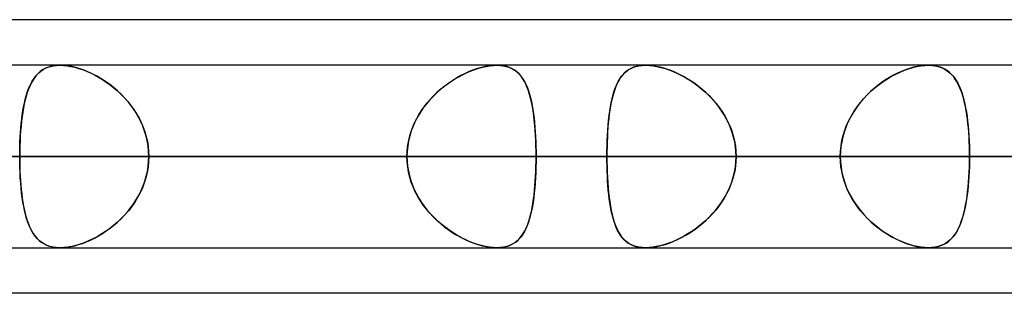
# Model space of a CAD drawing. Header units: millimetres. Extents: x -185 to 185, y -130 to 54.
# Tile 13 of 76: x -63.57 to -56.72, y -64 to -62.09. Entities that reach past the tile are written whole.
import ezdxf

# ---------------------------------------------------------------- set-up
doc = ezdxf.new("R2010")
doc.units = ezdxf.units.MM
doc.layers.add('MAIN-1', color=7, linetype='Continuous')
doc.layers.add('MAIN-2', color=7, linetype='Continuous')

msp = doc.modelspace()

# ---------------------------------------------------------------- linework, layer by layer
at = {"layer": 'MAIN-1'}
for p, q in [((-46.1721, -62.095), (-87.1067, -62.095)), ((87.1115, -62.4125), (-87.1115, -62.4125)), ((-63.2876, -62.4125), (-63.287, -62.4125)), ((-63.287, -62.4125), (-63.2864, -62.4125)), ((-63.2864, -62.4125), (-63.2858, -62.4125)), ((-63.2858, -62.4125), (-63.2852, -62.4125)), ((-63.2852, -62.4125), (-63.2846, -62.4125)), ((-63.2846, -62.4125), (-63.284, -62.4125)), ((-57.2441, -62.4125), (-57.2438, -62.4125)), ((-57.2438, -62.4125), (-57.2435, -62.4125)), ((-57.2435, -62.4125), (-57.2433, -62.4125)), ((-57.2433, -62.4125), (-57.243, -62.4125)), ((-57.243, -62.4125), (-57.2427, -62.4125)), ((-57.2427, -62.4125), (-57.2424, -62.4125)), ((-87.6306, -63.0475), (87.6306, -63.0475)), ((-87.2445, -63.6825), (87.2445, -63.6825)), ((-63.2852, -63.6825), (-63.2855, -63.6825)), ((-63.285, -63.6825), (-63.2852, -63.6825)), ((-63.2847, -63.6825), (-63.285, -63.6825)), ((-63.2845, -63.6825), (-63.2847, -63.6825)), ((-63.2842, -63.6825), (-63.2845, -63.6825)), ((-63.284, -63.6825), (-63.2842, -63.6825)), ((-57.2437, -63.6825), (-57.2441, -63.6825)), ((-57.2434, -63.6825), (-57.2437, -63.6825)), ((-57.2431, -63.6825), (-57.2434, -63.6825)), ((-57.2428, -63.6825), (-57.2431, -63.6825)), ((-57.2425, -63.6825), (-57.2428, -63.6825)), ((-57.2421, -63.6825), (-57.2425, -63.6825)), ((-45.7544, -64), (-87.782, -64))]:
    msp.add_line(p, q, dxfattribs=at)
at = {"layer": 'MAIN-2'}
for p, q in [((-63.445, -62.4771), (-63.432, -62.4643)), ((-63.4228, -62.4565), (-63.4374, -62.4694)), ((-63.432, -62.4643), (-63.4179, -62.4527)), ((-63.407, -62.4452), (-63.4228, -62.4565)), ((-63.4179, -62.4527), (-63.4028, -62.4425)), ((-63.3899, -62.4354), (-63.407, -62.4452)), ((-63.4028, -62.4425), (-63.3865, -62.4337)), ((-63.3714, -62.4273), (-63.3899, -62.4354)), ((-63.3865, -62.4337), (-63.369, -62.4264)), ((-63.3516, -62.4208), (-63.3714, -62.4273)), ((-63.369, -62.4264), (-63.3503, -62.4205)), ((-63.3302, -62.4162), (-63.3516, -62.4208)), ((-63.3503, -62.4205), (-63.3304, -62.4162)), ((-63.3304, -62.4162), (-63.3095, -62.4136)), ((-63.3077, -62.4134), (-63.3302, -62.4162)), ((-63.3095, -62.4136), (-63.2876, -62.4125)), ((-63.284, -62.4125), (-63.3077, -62.4134)), ((-63.2584, -62.4135), (-63.284, -62.4125)), ((-63.284, -62.4125), (-63.2602, -62.4133)), ((-63.2602, -62.4133), (-63.2353, -62.4159)), ((-63.2317, -62.4164), (-63.2584, -62.4135)), ((-63.2353, -62.4159), (-63.2094, -62.4202)), ((-63.2038, -62.4214), (-63.2317, -62.4164)), ((-63.2094, -62.4202), (-63.1828, -62.4262)), ((-63.1751, -62.4283), (-63.2038, -62.4214)), ((-63.1828, -62.4262), (-63.1557, -62.4339)), ((-63.1459, -62.437), (-63.1751, -62.4283)), ((-63.1557, -62.4339), (-63.1284, -62.443)), ((-63.1164, -62.4475), (-63.1459, -62.437)), ((-63.1284, -62.443), (-63.1008, -62.4537)), ((-63.0867, -62.4597), (-63.1164, -62.4475)), ((-63.1008, -62.4537), (-63.0732, -62.4659)), ((-63.0571, -62.4736), (-63.0867, -62.4597)), ((-63.0732, -62.4659), (-63.0456, -62.4795)), ((-60.4796, -62.4756), (-60.4526, -62.4628)), ((-60.4381, -62.4565), (-60.4669, -62.4694)), ((-60.4526, -62.4628), (-60.4256, -62.4514)), ((-60.4094, -62.4452), (-60.4381, -62.4565)), ((-60.4256, -62.4514), (-60.3987, -62.4413)), ((-60.3809, -62.4354), (-60.4094, -62.4452)), ((-60.3987, -62.4413), (-60.3719, -62.4327)), ((-60.3526, -62.4273), (-60.3809, -62.4354)), ((-60.3719, -62.4327), (-60.3455, -62.4255)), ((-60.3249, -62.4208), (-60.3526, -62.4273)), ((-60.3455, -62.4255), (-60.3195, -62.4198)), ((-60.2978, -62.4162), (-60.3249, -62.4208)), ((-60.3195, -62.4198), (-60.2943, -62.4157)), ((-60.2718, -62.4134), (-60.2978, -62.4162)), ((-60.2943, -62.4157), (-60.2701, -62.4133)), ((-60.247, -62.4125), (-60.2718, -62.4134)), ((-60.2701, -62.4133), (-60.2469, -62.4125)), ((-60.2226, -62.4135), (-60.247, -62.4125)), ((-60.2469, -62.4125), (-60.2242, -62.4133)), ((-60.2242, -62.4133), (-60.2025, -62.4159)), ((-60.1996, -62.4164), (-60.2226, -62.4135)), ((-60.2025, -62.4159), (-60.1819, -62.4203)), ((-60.1778, -62.4214), (-60.1996, -62.4164)), ((-60.1819, -62.4203), (-60.1627, -62.4263)), ((-60.1575, -62.4283), (-60.1778, -62.4214)), ((-60.1627, -62.4263), (-60.1448, -62.4339)), ((-60.1387, -62.437), (-60.1575, -62.4283)), ((-60.1448, -62.4339), (-60.1283, -62.4431)), ((-60.1215, -62.4475), (-60.1387, -62.437)), ((-60.1283, -62.4431), (-60.1129, -62.4538)), ((-60.1056, -62.4597), (-60.1215, -62.4475)), ((-60.1129, -62.4538), (-60.0988, -62.4659)), ((-60.0911, -62.4736), (-60.1056, -62.4597)), ((-60.0988, -62.4659), (-60.0857, -62.4795)), ((-59.3599, -62.468), (-59.373, -62.4821)), ((-59.3656, -62.4738), (-59.3512, -62.4599)), ((-59.3457, -62.4553), (-59.3599, -62.468)), ((-59.3512, -62.4599), (-59.3354, -62.4476)), ((-59.3303, -62.4442), (-59.3457, -62.4553)), ((-59.3354, -62.4476), (-59.3183, -62.4371)), ((-59.3136, -62.4346), (-59.3303, -62.4442)), ((-59.3183, -62.4371), (-59.2996, -62.4283)), ((-59.2955, -62.4267), (-59.3136, -62.4346)), ((-59.2996, -62.4283), (-59.2794, -62.4214)), ((-59.2761, -62.4205), (-59.2955, -62.4267)), ((-59.2794, -62.4214), (-59.2575, -62.4164)), ((-59.2552, -62.416), (-59.2761, -62.4205)), ((-59.2575, -62.4164), (-59.2344, -62.4135)), ((-59.2332, -62.4134), (-59.2552, -62.416)), ((-59.2344, -62.4135), (-59.2101, -62.4125)), ((-59.2101, -62.4125), (-59.2332, -62.4134)), ((-59.1866, -62.4133), (-59.2101, -62.4125)), ((-59.2101, -62.4125), (-59.1853, -62.4134)), ((-59.1622, -62.4158), (-59.1866, -62.4133)), ((-59.1853, -62.4134), (-59.1594, -62.4162)), ((-59.1368, -62.4199), (-59.1622, -62.4158)), ((-59.1594, -62.4162), (-59.1323, -62.4208)), ((-59.1106, -62.4256), (-59.1368, -62.4199)), ((-59.1323, -62.4208), (-59.1045, -62.4272)), ((-59.084, -62.4329), (-59.1106, -62.4256)), ((-59.1045, -62.4272), (-59.0763, -62.4353)), ((-59.057, -62.4417), (-59.084, -62.4329)), ((-59.0763, -62.4353), (-59.0476, -62.445)), ((-59.0298, -62.4518), (-59.057, -62.4417)), ((-59.0476, -62.445), (-59.0188, -62.4563)), ((-59.0026, -62.4634), (-59.0298, -62.4518)), ((-59.0188, -62.4563), (-58.99, -62.4692)), ((-58.9754, -62.4762), (-59.0026, -62.4634)), ((-57.4587, -62.4679), (-57.4868, -62.4821)), ((-57.4706, -62.4737), (-57.4411, -62.4598)), ((-57.4305, -62.4553), (-57.4587, -62.4679)), ((-57.4411, -62.4598), (-57.4115, -62.4476)), ((-57.4025, -62.4442), (-57.4305, -62.4553)), ((-57.4115, -62.4476), (-57.3822, -62.4371)), ((-57.3746, -62.4346), (-57.4025, -62.4442)), ((-57.3822, -62.4371), (-57.3531, -62.4283)), ((-57.3471, -62.4267), (-57.3746, -62.4346)), ((-57.3531, -62.4283), (-57.3244, -62.4214)), ((-57.32, -62.4205), (-57.3471, -62.4267)), ((-57.3244, -62.4214), (-57.2964, -62.4164)), ((-57.2936, -62.416), (-57.32, -62.4205)), ((-57.2964, -62.4164), (-57.2696, -62.4135)), ((-57.2683, -62.4134), (-57.2936, -62.416)), ((-57.2696, -62.4135), (-57.2441, -62.4125)), ((-57.2441, -62.4125), (-57.2683, -62.4134)), ((-57.2216, -62.4133), (-57.2441, -62.4125)), ((-57.2424, -62.4125), (-57.2189, -62.4135)), ((-57.2002, -62.4158), (-57.2216, -62.4133)), ((-57.2189, -62.4135), (-57.1965, -62.4164)), ((-57.18, -62.4199), (-57.2002, -62.4158)), ((-57.1965, -62.4164), (-57.1753, -62.4211)), ((-57.1608, -62.4257), (-57.18, -62.4199)), ((-57.1753, -62.4211), (-57.1555, -62.4276)), ((-57.1429, -62.4329), (-57.1608, -62.4257)), ((-57.1555, -62.4276), (-57.137, -62.4358)), ((-57.1262, -62.4417), (-57.1429, -62.4329)), ((-57.137, -62.4358), (-57.1199, -62.4456)), ((-57.1107, -62.4519), (-57.1262, -62.4417)), ((-57.1199, -62.4456), (-57.104, -62.457)), ((-57.0963, -62.4634), (-57.1107, -62.4519)), ((-57.104, -62.457), (-57.0893, -62.4698)), ((-57.0829, -62.4763), (-57.0963, -62.4634)), ((-63.4858, -62.5364), (-63.4957, -62.5569)), ((-63.4883, -62.5413), (-63.4786, -62.5233)), ((-63.4751, -62.5174), (-63.4858, -62.5364)), ((-63.4786, -62.5233), (-63.4682, -62.5066)), ((-63.4635, -62.4998), (-63.4751, -62.5174)), ((-63.4682, -62.5066), (-63.457, -62.4912)), ((-63.451, -62.4839), (-63.4635, -62.4998)), ((-63.457, -62.4912), (-63.445, -62.4771)), ((-63.4374, -62.4694), (-63.451, -62.4839)), ((-63.0276, -62.4891), (-63.0571, -62.4736)), ((-63.0456, -62.4795), (-63.018, -62.4945)), ((-62.9984, -62.5061), (-63.0276, -62.4891)), ((-63.018, -62.4945), (-62.9905, -62.511)), ((-62.9695, -62.5248), (-62.9984, -62.5061)), ((-62.9905, -62.511), (-62.9634, -62.529)), ((-62.9409, -62.5451), (-62.9695, -62.5248)), ((-62.9634, -62.529), (-62.9366, -62.5483)), ((-60.5814, -62.5364), (-60.6092, -62.5569)), ((-60.5858, -62.5395), (-60.5596, -62.5216)), ((-60.5531, -62.5174), (-60.5814, -62.5364)), ((-60.5596, -62.5216), (-60.5331, -62.5049)), ((-60.5245, -62.4998), (-60.5531, -62.5174)), ((-60.5331, -62.5049), (-60.5065, -62.4896)), ((-60.4957, -62.4839), (-60.5245, -62.4998)), ((-60.5065, -62.4896), (-60.4796, -62.4756)), ((-60.4669, -62.4694), (-60.4957, -62.4839)), ((-60.0778, -62.4891), (-60.0911, -62.4736)), ((-60.0857, -62.4795), (-60.0736, -62.4946)), ((-60.0656, -62.5061), (-60.0778, -62.4891)), ((-60.0736, -62.4946), (-60.0625, -62.5111)), ((-60.0544, -62.5248), (-60.0656, -62.5061)), ((-60.0625, -62.5111), (-60.0521, -62.529)), ((-60.0442, -62.5451), (-60.0544, -62.5248)), ((-60.0521, -62.529), (-60.0426, -62.5484)), ((-59.4061, -62.5331), (-59.4152, -62.5527)), ((-59.4121, -62.5457), (-59.4019, -62.5252)), ((-59.396, -62.5147), (-59.4061, -62.5331)), ((-59.4019, -62.5252), (-59.3909, -62.5064)), ((-59.385, -62.4977), (-59.396, -62.5147)), ((-59.3909, -62.5064), (-59.3788, -62.4893)), ((-59.373, -62.4821), (-59.385, -62.4977)), ((-59.3788, -62.4893), (-59.3656, -62.4738)), ((-58.99, -62.4692), (-58.9612, -62.4835)), ((-58.9484, -62.4903), (-58.9754, -62.4762)), ((-58.9612, -62.4835), (-58.9324, -62.4993)), ((-58.9216, -62.5057), (-58.9484, -62.4903)), ((-58.9324, -62.4993), (-58.9038, -62.5167)), ((-58.8951, -62.5223), (-58.9216, -62.5057)), ((-58.9038, -62.5167), (-58.8755, -62.5356)), ((-58.8688, -62.5403), (-58.8951, -62.5223)), ((-58.8755, -62.5356), (-58.8475, -62.556)), ((-57.5694, -62.5331), (-57.5959, -62.5528)), ((-57.5866, -62.5457), (-57.5581, -62.5252)), ((-57.5422, -62.5147), (-57.5694, -62.5331)), ((-57.5581, -62.5252), (-57.5291, -62.5064)), ((-57.5147, -62.4977), (-57.5422, -62.5147)), ((-57.5291, -62.5064), (-57.4999, -62.4893)), ((-57.4868, -62.4821), (-57.5147, -62.4977)), ((-57.4999, -62.4893), (-57.4706, -62.4737)), ((-57.0893, -62.4698), (-57.0757, -62.4842)), ((-57.0706, -62.4904), (-57.0829, -62.4763)), ((-57.0757, -62.4842), (-57.0631, -62.5001)), ((-57.0591, -62.5057), (-57.0706, -62.4904)), ((-57.0631, -62.5001), (-57.0514, -62.5174)), ((-57.0484, -62.5223), (-57.0591, -62.5057)), ((-57.0514, -62.5174), (-57.0405, -62.5363)), ((-57.0384, -62.5403), (-57.0484, -62.5223)), ((-57.0405, -62.5363), (-57.0305, -62.5567)), ((-63.5131, -62.6023), (-63.5208, -62.6272)), ((-63.5204, -62.6259), (-63.5133, -62.6029)), ((-63.5133, -62.6029), (-63.5056, -62.5811)), ((-63.5048, -62.5789), (-63.5131, -62.6023)), ((-63.5056, -62.5811), (-63.4973, -62.5605)), ((-63.4957, -62.5569), (-63.5048, -62.5789)), ((-63.4973, -62.5605), (-63.4883, -62.5413)), ((-62.9129, -62.5669), (-62.9409, -62.5451)), ((-62.9366, -62.5483), (-62.9103, -62.5691)), ((-62.8855, -62.5904), (-62.9129, -62.5669)), ((-62.9103, -62.5691), (-62.8846, -62.5912)), ((-62.859, -62.6154), (-62.8855, -62.5904)), ((-62.8846, -62.5912), (-62.8598, -62.6147)), ((-60.6629, -62.6023), (-60.6884, -62.6272)), ((-60.6855, -62.6242), (-60.6616, -62.6012)), ((-60.6364, -62.5789), (-60.6629, -62.6023)), ((-60.6616, -62.6012), (-60.6369, -62.5793)), ((-60.6369, -62.5793), (-60.6116, -62.5588)), ((-60.6092, -62.5569), (-60.6364, -62.5789)), ((-60.6116, -62.5588), (-60.5858, -62.5395)), ((-60.0348, -62.5669), (-60.0442, -62.5451)), ((-60.0426, -62.5484), (-60.0339, -62.5691)), ((-60.0262, -62.5904), (-60.0348, -62.5669)), ((-60.0339, -62.5691), (-60.0259, -62.5912)), ((-60.0184, -62.6154), (-60.0262, -62.5904)), ((-60.0259, -62.5912), (-60.0186, -62.6147)), ((-59.4312, -62.5959), (-59.4382, -62.6192)), ((-59.4374, -62.6165), (-59.4298, -62.5913)), ((-59.4236, -62.5737), (-59.4312, -62.5959)), ((-59.4298, -62.5913), (-59.4213, -62.5677)), ((-59.4152, -62.5527), (-59.4236, -62.5737)), ((-59.4213, -62.5677), (-59.4121, -62.5457)), ((-58.8429, -62.5595), (-58.8688, -62.5403)), ((-58.8475, -62.556), (-58.8202, -62.5779)), ((-58.8175, -62.5801), (-58.8429, -62.5595)), ((-58.8202, -62.5779), (-58.7935, -62.6012)), ((-58.7928, -62.6019), (-58.8175, -62.5801)), ((-58.7935, -62.6012), (-58.7678, -62.6259)), ((-58.7688, -62.6249), (-58.7928, -62.6019)), ((-57.6468, -62.5959), (-57.6709, -62.6193)), ((-57.6682, -62.6165), (-57.6418, -62.5914)), ((-57.6217, -62.5737), (-57.6468, -62.5959)), ((-57.6418, -62.5914), (-57.6146, -62.5677)), ((-57.5959, -62.5528), (-57.6217, -62.5737)), ((-57.6146, -62.5677), (-57.5866, -62.5457)), ((-57.0292, -62.5595), (-57.0384, -62.5403)), ((-57.0305, -62.5567), (-57.0212, -62.5786)), ((-57.0206, -62.5801), (-57.0292, -62.5595)), ((-57.0212, -62.5786), (-57.0126, -62.6019)), ((-57.0126, -62.6019), (-57.0206, -62.5801)), ((-57.0126, -62.6019), (-57.0048, -62.6266)), ((-57.0053, -62.6249), (-57.0126, -62.6019)), ((-63.5277, -62.6533), (-63.534, -62.6807)), ((-63.5328, -62.6757), (-63.5269, -62.6502)), ((-63.5208, -62.6272), (-63.5277, -62.6533)), ((-63.5269, -62.6502), (-63.5204, -62.6259)), ((-62.8598, -62.6147), (-62.8359, -62.6394)), ((-62.8336, -62.642), (-62.859, -62.6154)), ((-62.8359, -62.6394), (-62.8132, -62.6654)), ((-62.8093, -62.67), (-62.8336, -62.642)), ((-62.8132, -62.6654), (-62.7916, -62.6924)), ((-62.7864, -62.6994), (-62.8093, -62.67)), ((-60.7128, -62.6533), (-60.736, -62.6807)), ((-60.7306, -62.6741), (-60.7086, -62.6486)), ((-60.6884, -62.6272), (-60.7128, -62.6533)), ((-60.7086, -62.6486), (-60.6855, -62.6242)), ((-60.0186, -62.6147), (-60.0119, -62.6395)), ((-60.0113, -62.642), (-60.0184, -62.6154)), ((-60.0119, -62.6395), (-60.0059, -62.6654)), ((-60.0049, -62.67), (-60.0113, -62.642)), ((-60.0059, -62.6654), (-60.0004, -62.6925)), ((-59.9992, -62.6994), (-60.0049, -62.67)), ((-59.4561, -62.7008), (-59.4505, -62.6713)), ((-59.4502, -62.6695), (-59.4553, -62.6963)), ((-59.4505, -62.6713), (-59.4443, -62.6432)), ((-59.4445, -62.6438), (-59.4502, -62.6695)), ((-59.4382, -62.6192), (-59.4445, -62.6438)), ((-59.4443, -62.6432), (-59.4374, -62.6165)), ((-58.7457, -62.6492), (-58.7688, -62.6249)), ((-58.7678, -62.6259), (-58.7431, -62.6521)), ((-58.7236, -62.6747), (-58.7457, -62.6492)), ((-58.7431, -62.6521), (-58.7196, -62.6795)), ((-57.74, -62.7008), (-57.7175, -62.6714)), ((-57.716, -62.6696), (-57.7368, -62.6964)), ((-57.7175, -62.6714), (-57.6935, -62.6433)), ((-57.694, -62.6439), (-57.716, -62.6696)), ((-57.6709, -62.6193), (-57.694, -62.6439)), ((-57.6935, -62.6433), (-57.6682, -62.6165)), ((-56.9985, -62.6492), (-57.0053, -62.6249)), ((-57.0048, -62.6266), (-56.9976, -62.6527)), ((-56.9923, -62.6746), (-56.9985, -62.6492)), ((-56.9976, -62.6527), (-56.9911, -62.6801)), ((-63.5446, -62.7392), (-63.5491, -62.7701)), ((-63.5475, -62.7583), (-63.5431, -62.7297)), ((-63.5396, -62.7094), (-63.5446, -62.7392)), ((-63.5431, -62.7297), (-63.5382, -62.7022)), ((-63.534, -62.6807), (-63.5396, -62.7094)), ((-63.5382, -62.7022), (-63.5328, -62.6757)), ((-62.7916, -62.6924), (-62.7715, -62.7206)), ((-62.7652, -62.7301), (-62.7864, -62.6994)), ((-62.7715, -62.7206), (-62.7528, -62.7499)), ((-62.7457, -62.7619), (-62.7652, -62.7301)), ((-60.778, -62.7392), (-60.7966, -62.7701)), ((-60.7889, -62.7569), (-60.7709, -62.7283)), ((-60.7577, -62.7094), (-60.778, -62.7392)), ((-60.7709, -62.7283), (-60.7514, -62.7007)), ((-60.736, -62.6807), (-60.7577, -62.7094)), ((-60.7514, -62.7007), (-60.7306, -62.6741)), ((-60.0004, -62.6925), (-59.9955, -62.7206)), ((-59.9941, -62.7301), (-59.9992, -62.6994)), ((-59.9955, -62.7206), (-59.9912, -62.7499)), ((-59.9896, -62.7619), (-59.9941, -62.7301)), ((-59.4652, -62.7632), (-59.461, -62.7314)), ((-59.4599, -62.7242), (-59.464, -62.7531)), ((-59.461, -62.7314), (-59.4561, -62.7008)), ((-59.4553, -62.6963), (-59.4599, -62.7242)), ((-58.7027, -62.7013), (-58.7236, -62.6747)), ((-58.7196, -62.6795), (-58.6976, -62.7081)), ((-58.6831, -62.7289), (-58.7027, -62.7013)), ((-58.6976, -62.7081), (-58.677, -62.738)), ((-58.6649, -62.7574), (-58.6831, -62.7289)), ((-58.677, -62.738), (-58.6581, -62.769)), ((-57.7802, -62.7633), (-57.761, -62.7315)), ((-57.7563, -62.7243), (-57.7744, -62.7533)), ((-57.761, -62.7315), (-57.74, -62.7008)), ((-57.7368, -62.6964), (-57.7563, -62.7243)), ((-56.9867, -62.7012), (-56.9923, -62.6746)), ((-56.9911, -62.6801), (-56.9852, -62.7087)), ((-56.9816, -62.7288), (-56.9867, -62.7012)), ((-56.9852, -62.7087), (-56.9799, -62.7385)), ((-56.977, -62.7573), (-56.9816, -62.7288)), ((-56.9799, -62.7385), (-56.9753, -62.7695)), ((-63.553, -62.8022), (-63.5564, -62.8352)), ((-63.5547, -62.8181), (-63.5513, -62.7877)), ((-63.5491, -62.7701), (-63.553, -62.8022)), ((-63.5513, -62.7877), (-63.5475, -62.7583)), ((-62.7528, -62.7499), (-62.7356, -62.7801)), ((-62.7281, -62.7949), (-62.7457, -62.7619)), ((-62.7356, -62.7801), (-62.7201, -62.8114)), ((-62.7124, -62.8289), (-62.7281, -62.7949)), ((-60.8135, -62.8022), (-60.8284, -62.8352)), ((-60.8205, -62.817), (-60.8055, -62.7865)), ((-60.7966, -62.7701), (-60.8135, -62.8022)), ((-60.8055, -62.7865), (-60.7889, -62.7569)), ((-59.9912, -62.7499), (-59.9874, -62.7802)), ((-59.9857, -62.7949), (-59.9896, -62.7619)), ((-59.9874, -62.7802), (-59.984, -62.8114)), ((-59.9824, -62.8289), (-59.9857, -62.7949)), ((-59.4721, -62.8301), (-59.469, -62.7962)), ((-59.4676, -62.7831), (-59.4707, -62.8139)), ((-59.469, -62.7962), (-59.4652, -62.7632)), ((-59.464, -62.7531), (-59.4676, -62.7831)), ((-58.6483, -62.787), (-58.6649, -62.7574)), ((-58.6581, -62.769), (-58.641, -62.8012)), ((-58.6332, -62.8174), (-58.6483, -62.787)), ((-58.641, -62.8012), (-58.6258, -62.8344)), ((-57.8129, -62.8302), (-57.7975, -62.7962)), ((-57.7909, -62.7832), (-57.8059, -62.814)), ((-57.7975, -62.7962), (-57.7802, -62.7633)), ((-57.7744, -62.7533), (-57.7909, -62.7832)), ((-56.973, -62.7869), (-56.977, -62.7573)), ((-56.9753, -62.7695), (-56.9712, -62.8016)), ((-56.9694, -62.8173), (-56.973, -62.7869)), ((-56.9712, -62.8016), (-56.9676, -62.8347)), ((-63.5592, -62.8691), (-63.5615, -62.9038)), ((-63.5601, -62.8813), (-63.5576, -62.8494)), ((-63.5564, -62.8352), (-63.5592, -62.8691)), ((-63.5576, -62.8494), (-63.5547, -62.8181)), ((-62.7201, -62.8114), (-62.7065, -62.8435)), ((-62.6989, -62.864), (-62.7124, -62.8289)), ((-62.7065, -62.8435), (-62.6948, -62.8763)), ((-62.6877, -62.8997), (-62.6989, -62.864)), ((-62.6948, -62.8763), (-62.685, -62.9096)), ((-60.8413, -62.8691), (-60.852, -62.9038)), ((-60.8451, -62.8805), (-60.8337, -62.8484)), ((-60.8284, -62.8352), (-60.8413, -62.8691)), ((-60.8337, -62.8484), (-60.8205, -62.817)), ((-59.984, -62.8114), (-59.9811, -62.8435)), ((-59.9796, -62.864), (-59.9824, -62.8289)), ((-59.9811, -62.8435), (-59.9787, -62.8763)), ((-59.9773, -62.8997), (-59.9796, -62.864)), ((-59.9787, -62.8763), (-59.9768, -62.9096)), ((-59.4757, -62.878), (-59.4775, -62.9111)), ((-59.477, -62.9006), (-59.4748, -62.8651)), ((-59.4734, -62.8456), (-59.4757, -62.878)), ((-59.4748, -62.8651), (-59.4721, -62.8301)), ((-59.4707, -62.8139), (-59.4734, -62.8456)), ((-58.6199, -62.8488), (-58.6332, -62.8174)), ((-58.6258, -62.8344), (-58.6126, -62.8685)), ((-58.6085, -62.8808), (-58.6199, -62.8488)), ((-58.6126, -62.8685), (-58.6017, -62.9032)), ((-57.8304, -62.8781), (-57.8398, -62.9112)), ((-57.8371, -62.9007), (-57.8261, -62.8651)), ((-57.819, -62.8457), (-57.8304, -62.8781)), ((-57.8261, -62.8651), (-57.8129, -62.8302)), ((-57.8059, -62.814), (-57.819, -62.8457)), ((-56.9663, -62.8487), (-56.9694, -62.8173)), ((-56.9676, -62.8347), (-56.9646, -62.8688)), ((-56.9637, -62.8808), (-56.9663, -62.8487)), ((-56.9646, -62.8688), (-56.9621, -62.9035)), ((-63.5648, -62.9799), (-63.5637, -62.9467)), ((-63.5633, -62.9392), (-63.5646, -62.975)), ((-63.5637, -62.9467), (-63.5621, -62.9138)), ((-63.5615, -62.9038), (-63.5633, -62.9392)), ((-63.5621, -62.9138), (-63.5601, -62.8813)), ((-62.6789, -62.9361), (-62.6877, -62.8997)), ((-62.685, -62.9096), (-62.6774, -62.9435)), ((-62.6725, -62.9729), (-62.6789, -62.9361)), ((-62.6774, -62.9435), (-62.6719, -62.9778)), ((-60.8672, -62.9796), (-60.8619, -62.9461)), ((-60.8605, -62.9392), (-60.8666, -62.975)), ((-60.8619, -62.9461), (-60.8545, -62.9131)), ((-60.852, -62.9038), (-60.8605, -62.9392)), ((-60.8545, -62.9131), (-60.8451, -62.8805)), ((-59.9755, -62.9361), (-59.9773, -62.8997)), ((-59.9768, -62.9096), (-59.9752, -62.9435)), ((-59.9743, -62.9729), (-59.9755, -62.9361)), ((-59.9752, -62.9435), (-59.9742, -62.9778)), ((-59.4789, -62.9447), (-59.4799, -62.9788)), ((-59.4798, -62.9733), (-59.4787, -62.9367)), ((-59.4775, -62.9111), (-59.4789, -62.9447)), ((-59.4787, -62.9367), (-59.477, -62.9006)), ((-58.599, -62.9134), (-58.6085, -62.8808)), ((-58.6017, -62.9032), (-58.5932, -62.9386)), ((-58.5916, -62.9464), (-58.599, -62.9134)), ((-58.5932, -62.9386), (-58.5869, -62.9745)), ((-58.5862, -62.9798), (-58.5916, -62.9464)), ((-57.8473, -62.9448), (-57.8526, -62.9788)), ((-57.8519, -62.9733), (-57.8457, -62.9368)), ((-57.8398, -62.9112), (-57.8473, -62.9448)), ((-57.8457, -62.9368), (-57.8371, -62.9007)), ((-56.9615, -62.9133), (-56.9637, -62.8808)), ((-56.9621, -62.9035), (-56.9602, -62.9388)), ((-56.9599, -62.9464), (-56.9615, -62.9133)), ((-56.9602, -62.9388), (-56.9589, -62.9746)), ((-56.9587, -62.9798), (-56.9599, -62.9464)), ((-63.5654, -63.0111), (-63.5656, -63.0475)), ((-63.5656, -63.0475), (-63.5654, -63.0136)), ((-63.5646, -62.975), (-63.5654, -63.0111)), ((-63.5654, -63.0136), (-63.5648, -62.9799)), ((-62.6687, -63.01), (-62.6725, -62.9729)), ((-62.6719, -62.9778), (-62.6685, -63.0125)), ((-62.6674, -63.0475), (-62.6687, -63.01)), ((-62.6685, -63.0125), (-62.6674, -63.0475)), ((-60.8703, -63.0111), (-60.8716, -63.0475)), ((-60.8716, -63.0475), (-60.8705, -63.0134)), ((-60.8705, -63.0134), (-60.8672, -62.9796)), ((-60.8666, -62.975), (-60.8703, -63.0111)), ((-59.9736, -63.01), (-59.9743, -62.9729)), ((-59.9742, -62.9778), (-59.9735, -63.0125)), ((-59.9733, -63.0475), (-59.9736, -63.01)), ((-59.9735, -63.0125), (-59.9733, -63.0475)), ((-59.4808, -63.0475), (-59.4805, -63.0102)), ((-59.4806, -63.013), (-59.4808, -63.0475)), ((-59.4799, -62.9788), (-59.4806, -63.013)), ((-59.4805, -63.0102), (-59.4798, -62.9733)), ((-58.5869, -62.9745), (-58.5832, -63.0108)), ((-58.583, -63.0135), (-58.5862, -62.9798)), ((-58.5832, -63.0108), (-58.5819, -63.0475)), ((-58.5819, -63.0475), (-58.583, -63.0135)), ((-57.8569, -63.0475), (-57.8556, -63.0102)), ((-57.8558, -63.0131), (-57.8569, -63.0475)), ((-57.8526, -62.9788), (-57.8558, -63.0131)), ((-57.8556, -63.0102), (-57.8519, -62.9733)), ((-56.9589, -62.9746), (-56.9581, -63.0108)), ((-56.958, -63.0135), (-56.9587, -62.9798)), ((-56.9581, -63.0108), (-56.9578, -63.0475)), ((-56.9578, -63.0475), (-56.958, -63.0135)), ((87.6306, -63.0475), (-87.6306, -63.0475)), ((86.6188, -63.0475), (-86.6188, -63.0475)), ((-86.6188, -63.0475), (86.6188, -63.0475)), ((-80.5093, -63.0475), (80.5093, -63.0475)), ((80.5093, -63.0475), (-80.5093, -63.0475)), ((79.6108, -63.0475), (-79.6108, -63.0475)), ((-79.6108, -63.0475), (79.6108, -63.0475)), ((-78.105, -63.0475), (-57.8569, -63.0475)), ((-57.8569, -63.0475), (-78.105, -63.0475)), ((-56.9578, -63.0475), (-76.835, -63.0475)), ((-76.835, -63.0475), (-56.9578, -63.0475)), ((-73.5007, -63.0475), (73.5007, -63.0475)), ((73.5007, -63.0475), (-73.5007, -63.0475)), ((72.6021, -63.0475), (-72.6021, -63.0475)), ((-72.6021, -63.0475), (72.6021, -63.0475)), ((-68.199, -63.0475), (-50.8427, -63.0475)), ((-50.8427, -63.0475), (-68.199, -63.0475)), ((-60.8716, -63.0475), (-66.9794, -63.0475)), ((-66.9794, -63.0475), (-60.8716, -63.0475)), ((-49.77, -63.0475), (-66.929, -63.0475)), ((-66.929, -63.0475), (-49.77, -63.0475)), ((-66.4913, -63.0475), (66.4913, -63.0475)), ((66.4913, -63.0475), (-66.4913, -63.0475)), ((65.5925, -63.0475), (-65.5925, -63.0475)), ((-65.5925, -63.0475), (65.5925, -63.0475)), ((-65.5925, -63.0475), (-59.4808, -63.0475)), ((-59.4808, -63.0475), (-65.5925, -63.0475)), ((-57.8569, -63.0475), (-63.97, -63.0475)), ((-63.97, -63.0475), (-57.8569, -63.0475)), ((-63.5656, -63.0475), (-60.8716, -63.0475)), ((-63.5654, -63.0851), (-63.5656, -63.0475)), ((-63.5656, -63.0475), (-63.5654, -63.0816)), ((-60.8716, -63.0475), (-63.5656, -63.0475)), ((-63.5654, -63.0816), (-63.5647, -63.1154)), ((-62.6719, -63.1172), (-62.6685, -63.0825)), ((-62.6674, -63.0475), (-62.6687, -63.085)), ((-62.6685, -63.0825), (-62.6674, -63.0475)), ((-59.9733, -63.0475), (-62.6674, -63.0475)), ((-62.6674, -63.0475), (-59.9733, -63.0475)), ((-62.6674, -63.0475), (-56.5592, -63.0475)), ((-56.5592, -63.0475), (-62.6674, -63.0475)), ((-60.8716, -63.0475), (-60.8705, -63.0816)), ((-60.8703, -63.0839), (-60.8716, -63.0475)), ((-60.8705, -63.0816), (-60.8672, -63.1154)), ((-60.8666, -63.12), (-60.8703, -63.0839)), ((-59.9742, -63.1172), (-59.9735, -63.0825)), ((-59.9733, -63.0475), (-59.9736, -63.085)), ((-59.9735, -63.0825), (-59.9733, -63.0475)), ((-53.8651, -63.0475), (-59.9733, -63.0475)), ((-59.9733, -63.0475), (-53.8651, -63.0475)), ((-59.4808, -63.0475), (59.4808, -63.0475)), ((-59.4806, -63.082), (-59.4808, -63.0475)), ((-59.4808, -63.0475), (-59.4805, -63.0848)), ((59.4808, -63.0475), (-59.4808, -63.0475)), ((-59.4799, -63.1162), (-59.4806, -63.082)), ((-58.5869, -63.1205), (-58.5832, -63.0842)), ((-58.583, -63.0815), (-58.5862, -63.1152)), ((-58.5832, -63.0842), (-58.5819, -63.0475)), ((-58.5819, -63.0475), (-58.583, -63.0815)), ((58.5819, -63.0475), (-58.5819, -63.0475)), ((-58.5819, -63.0475), (58.5819, -63.0475)), ((-58.5819, -63.0475), (-52.4687, -63.0475)), ((-52.4687, -63.0475), (-58.5819, -63.0475)), ((-57.8569, -63.0475), (-57.8556, -63.0848)), ((-57.8558, -63.0819), (-57.8569, -63.0475)), ((-57.8526, -63.1162), (-57.8558, -63.0819)), ((-56.9589, -63.1206), (-56.9581, -63.0842)), ((-56.958, -63.0825), (-56.9588, -63.1173)), ((-56.9581, -63.0842), (-56.9578, -63.0475)), ((-56.9578, -63.0475), (-56.958, -63.0825)), ((-50.8427, -63.0475), (-56.9578, -63.0475)), ((-56.9578, -63.0475), (-50.8427, -63.0475)), ((-63.5645, -63.1224), (-63.5654, -63.0851)), ((-63.5647, -63.1154), (-63.5636, -63.1489)), ((-63.5632, -63.1594), (-63.5645, -63.1224)), ((-63.5636, -63.1489), (-63.5621, -63.1819)), ((-62.685, -63.1854), (-62.6774, -63.1515)), ((-62.6725, -63.1222), (-62.6789, -63.1589)), ((-62.6774, -63.1515), (-62.6719, -63.1172)), ((-62.6687, -63.085), (-62.6725, -63.1222)), ((-60.8672, -63.1154), (-60.8619, -63.1489)), ((-60.8605, -63.1558), (-60.8666, -63.12)), ((-60.8619, -63.1489), (-60.8545, -63.1819)), ((-59.9768, -63.1854), (-59.9752, -63.1515)), ((-59.9743, -63.1222), (-59.9755, -63.1589)), ((-59.9752, -63.1515), (-59.9742, -63.1172)), ((-59.9736, -63.085), (-59.9743, -63.1222)), ((-59.4805, -63.0848), (-59.4798, -63.1217)), ((-59.4789, -63.1503), (-59.4799, -63.1162)), ((-59.4798, -63.1217), (-59.4787, -63.1583)), ((-59.4775, -63.1839), (-59.4789, -63.1503)), ((-58.5916, -63.1486), (-58.599, -63.1816)), ((-58.5932, -63.1564), (-58.5869, -63.1205)), ((-58.5862, -63.1152), (-58.5916, -63.1486)), ((-57.8556, -63.0848), (-57.8519, -63.1217)), ((-57.8473, -63.1502), (-57.8526, -63.1162)), ((-57.8519, -63.1217), (-57.8457, -63.1582)), ((-57.8398, -63.1838), (-57.8473, -63.1502)), ((-56.96, -63.1517), (-56.9618, -63.1857)), ((-56.9602, -63.1565), (-56.9589, -63.1206)), ((-56.9588, -63.1173), (-56.96, -63.1517)), ((-63.5612, -63.1959), (-63.5632, -63.1594)), ((-63.5621, -63.1819), (-63.56, -63.2145)), ((-63.5588, -63.2316), (-63.5612, -63.1959)), ((-63.56, -63.2145), (-63.5575, -63.2466)), ((-62.7065, -63.2515), (-62.6948, -63.2187)), ((-62.6877, -63.1953), (-62.6989, -63.231)), ((-62.6948, -63.2187), (-62.685, -63.1854)), ((-62.6789, -63.1589), (-62.6877, -63.1953)), ((-60.852, -63.1912), (-60.8605, -63.1558)), ((-60.8545, -63.1819), (-60.8451, -63.2145)), ((-60.8413, -63.2259), (-60.852, -63.1912)), ((-60.8451, -63.2145), (-60.8337, -63.2466)), ((-59.9811, -63.2515), (-59.9787, -63.2187)), ((-59.9773, -63.1953), (-59.9796, -63.231)), ((-59.9787, -63.2187), (-59.9768, -63.1854)), ((-59.9755, -63.1589), (-59.9773, -63.1953)), ((-59.4787, -63.1583), (-59.477, -63.1944)), ((-59.4757, -63.217), (-59.4775, -63.1839)), ((-59.477, -63.1944), (-59.4748, -63.2299)), ((-59.4734, -63.2494), (-59.4757, -63.217)), ((-58.6085, -63.2142), (-58.6199, -63.2462)), ((-58.6126, -63.2265), (-58.6017, -63.1918)), ((-58.599, -63.1816), (-58.6085, -63.2142)), ((-58.6017, -63.1918), (-58.5932, -63.1564)), ((-57.8457, -63.1582), (-57.8371, -63.1943)), ((-57.8304, -63.2169), (-57.8398, -63.1838)), ((-57.8371, -63.1943), (-57.8261, -63.2299)), ((-57.819, -63.2493), (-57.8304, -63.2169)), ((-56.964, -63.2192), (-56.9668, -63.2521)), ((-56.9646, -63.2266), (-56.9622, -63.1919)), ((-56.9618, -63.1857), (-56.964, -63.2192)), ((-56.9622, -63.1919), (-56.9602, -63.1565)), ((-63.5557, -63.2665), (-63.5588, -63.2316)), ((-63.5575, -63.2466), (-63.5546, -63.278)), ((-63.5521, -63.3005), (-63.5557, -63.2665)), ((-63.5546, -63.278), (-63.5512, -63.3085)), ((-62.7356, -63.3149), (-62.7201, -63.2836)), ((-62.7124, -63.2661), (-62.7281, -63.3001)), ((-62.7201, -63.2836), (-62.7065, -63.2515)), ((-62.6989, -63.231), (-62.7124, -63.2661)), ((-60.8284, -63.2598), (-60.8413, -63.2259)), ((-60.8337, -63.2466), (-60.8205, -63.278)), ((-60.8135, -63.2928), (-60.8284, -63.2598)), ((-60.8205, -63.278), (-60.8055, -63.3085)), ((-59.9874, -63.3148), (-59.984, -63.2836)), ((-59.9824, -63.2661), (-59.9857, -63.3001)), ((-59.984, -63.2836), (-59.9811, -63.2515)), ((-59.9796, -63.231), (-59.9824, -63.2661)), ((-59.4748, -63.2299), (-59.4721, -63.2649)), ((-59.4707, -63.2811), (-59.4734, -63.2494)), ((-59.4721, -63.2649), (-59.469, -63.2988)), ((-59.4676, -63.312), (-59.4707, -63.2811)), ((-58.6332, -63.2776), (-58.6483, -63.308)), ((-58.641, -63.2938), (-58.6258, -63.2606)), ((-58.6199, -63.2462), (-58.6332, -63.2776)), ((-58.6258, -63.2606), (-58.6126, -63.2265)), ((-57.8261, -63.2299), (-57.8129, -63.2648)), ((-57.8059, -63.281), (-57.819, -63.2493)), ((-57.8129, -63.2648), (-57.7975, -63.2988)), ((-57.7909, -63.3118), (-57.8059, -63.281)), ((-56.9701, -63.2843), (-56.9739, -63.3154)), ((-56.9712, -63.294), (-56.9676, -63.2607)), ((-56.9668, -63.2521), (-56.9701, -63.2843)), ((-56.9676, -63.2607), (-56.9646, -63.2266)), ((-63.5479, -63.3333), (-63.5521, -63.3005)), ((-63.5512, -63.3085), (-63.5473, -63.3381)), ((-63.5432, -63.365), (-63.5479, -63.3333)), ((-63.5473, -63.3381), (-63.5429, -63.3667)), ((-62.7715, -63.3744), (-62.7528, -63.3451)), ((-62.7457, -63.3331), (-62.7652, -63.3649)), ((-62.7528, -63.3451), (-62.7356, -63.3149)), ((-62.7281, -63.3001), (-62.7457, -63.3331)), ((-60.7966, -63.3249), (-60.8135, -63.2928)), ((-60.8055, -63.3085), (-60.7889, -63.3381)), ((-60.778, -63.3558), (-60.7966, -63.3249)), ((-60.7889, -63.3381), (-60.7709, -63.3667)), ((-60.7577, -63.3856), (-60.778, -63.3558)), ((-59.9955, -63.3743), (-59.9912, -63.3451)), ((-59.9896, -63.3331), (-59.9941, -63.3649)), ((-59.9912, -63.3451), (-59.9874, -63.3148)), ((-59.9857, -63.3001), (-59.9896, -63.3331)), ((-59.469, -63.2988), (-59.4652, -63.3318)), ((-59.464, -63.3419), (-59.4676, -63.312)), ((-59.4652, -63.3318), (-59.461, -63.3636)), ((-59.4599, -63.3708), (-59.464, -63.3419)), ((-58.6976, -63.3869), (-58.677, -63.357)), ((-58.6649, -63.3376), (-58.6831, -63.3661)), ((-58.677, -63.357), (-58.6581, -63.326)), ((-58.6483, -63.308), (-58.6649, -63.3376)), ((-58.6581, -63.326), (-58.641, -63.2938)), ((-57.7975, -63.2988), (-57.7802, -63.3317)), ((-57.7744, -63.3417), (-57.7909, -63.3118)), ((-57.7802, -63.3317), (-57.761, -63.3635)), ((-57.7563, -63.3707), (-57.7744, -63.3417)), ((-56.9854, -63.387), (-56.9801, -63.3571)), ((-56.9782, -63.3456), (-56.9831, -63.3748)), ((-56.9801, -63.3571), (-56.9754, -63.3261)), ((-56.9739, -63.3154), (-56.9782, -63.3456)), ((-56.9754, -63.3261), (-56.9712, -63.294)), ((-63.5378, -63.3954), (-63.5432, -63.365)), ((-63.5429, -63.3667), (-63.538, -63.3943)), ((-63.538, -63.3943), (-63.5325, -63.4209)), ((-63.5317, -63.4245), (-63.5378, -63.3954)), ((-63.5325, -63.4209), (-63.5265, -63.4464)), ((-63.525, -63.4524), (-63.5317, -63.4245)), ((-62.8093, -63.425), (-62.8336, -63.453)), ((-62.8132, -63.4296), (-62.7916, -63.4026)), ((-62.7864, -63.3956), (-62.8093, -63.425)), ((-62.7916, -63.4026), (-62.7715, -63.3744)), ((-62.7652, -63.3649), (-62.7864, -63.3956)), ((-60.7709, -63.3667), (-60.7514, -63.3943)), ((-60.736, -63.4143), (-60.7577, -63.3856)), ((-60.7514, -63.3943), (-60.7306, -63.4209)), ((-60.7128, -63.4417), (-60.736, -63.4143)), ((-60.7306, -63.4209), (-60.7086, -63.4464)), ((-60.0049, -63.425), (-60.0113, -63.453)), ((-60.0059, -63.4296), (-60.0004, -63.4025)), ((-59.9992, -63.3956), (-60.0049, -63.425)), ((-60.0004, -63.4025), (-59.9955, -63.3743)), ((-59.9941, -63.3649), (-59.9992, -63.3956)), ((-59.461, -63.3636), (-59.4561, -63.3942)), ((-59.4553, -63.3987), (-59.4599, -63.3708)), ((-59.4561, -63.3942), (-59.4505, -63.4237)), ((-59.4502, -63.4255), (-59.4553, -63.3987)), ((-59.4505, -63.4237), (-59.4443, -63.4518)), ((-59.4445, -63.4512), (-59.4502, -63.4255)), ((-58.7236, -63.4203), (-58.7457, -63.4458)), ((-58.7431, -63.4429), (-58.7196, -63.4155)), ((-58.7027, -63.3937), (-58.7236, -63.4203)), ((-58.7196, -63.4155), (-58.6976, -63.3869)), ((-58.6831, -63.3661), (-58.7027, -63.3937)), ((-57.761, -63.3635), (-57.74, -63.3942)), ((-57.7368, -63.3986), (-57.7563, -63.3707)), ((-57.74, -63.3942), (-57.7175, -63.4236)), ((-57.716, -63.4254), (-57.7368, -63.3986)), ((-57.7175, -63.4236), (-57.6935, -63.4517)), ((-57.694, -63.4511), (-57.716, -63.4254)), ((-56.9978, -63.443), (-56.9913, -63.4156)), ((-56.9885, -63.4029), (-56.9946, -63.4299)), ((-56.9913, -63.4156), (-56.9854, -63.387)), ((-56.9831, -63.3748), (-56.9885, -63.4029)), ((-63.5265, -63.4464), (-63.5199, -63.4707)), ((-63.5175, -63.4788), (-63.525, -63.4524)), ((-63.5199, -63.4707), (-63.5128, -63.4938)), ((-63.5093, -63.5039), (-63.5175, -63.4788)), ((-63.5128, -63.4938), (-63.505, -63.5156)), ((-62.859, -63.4796), (-62.8855, -63.5046)), ((-62.8846, -63.5038), (-62.8598, -63.4803)), ((-62.8598, -63.4803), (-62.8359, -63.4556)), ((-62.8336, -63.453), (-62.859, -63.4796)), ((-62.8359, -63.4556), (-62.8132, -63.4296)), ((-60.6884, -63.4678), (-60.7128, -63.4417)), ((-60.7086, -63.4464), (-60.6855, -63.4708)), ((-60.6629, -63.4927), (-60.6884, -63.4678)), ((-60.6855, -63.4708), (-60.6616, -63.4938)), ((-60.6364, -63.5161), (-60.6629, -63.4927)), ((-60.6616, -63.4938), (-60.6369, -63.5157)), ((-60.0184, -63.4796), (-60.0262, -63.5046)), ((-60.0259, -63.5038), (-60.0186, -63.4803)), ((-60.0186, -63.4803), (-60.0119, -63.4555)), ((-60.0113, -63.453), (-60.0184, -63.4796)), ((-60.0119, -63.4555), (-60.0059, -63.4296)), ((-59.4382, -63.4758), (-59.4445, -63.4512)), ((-59.4443, -63.4518), (-59.4374, -63.4785)), ((-59.4312, -63.4991), (-59.4382, -63.4758)), ((-59.4374, -63.4785), (-59.4298, -63.5037)), ((-58.8202, -63.5171), (-58.7935, -63.4938)), ((-58.7928, -63.4931), (-58.8175, -63.5149)), ((-58.7935, -63.4938), (-58.7678, -63.4691)), ((-58.7688, -63.4701), (-58.7928, -63.4931)), ((-58.7457, -63.4458), (-58.7688, -63.4701)), ((-58.7678, -63.4691), (-58.7431, -63.4429)), ((-57.6709, -63.4757), (-57.694, -63.4511)), ((-57.6935, -63.4517), (-57.6682, -63.4785)), ((-57.6468, -63.4991), (-57.6709, -63.4757)), ((-57.6682, -63.4785), (-57.6418, -63.5036)), ((-57.0215, -63.5172), (-57.0129, -63.4939)), ((-57.0084, -63.4801), (-57.0162, -63.5033)), ((-57.0129, -63.4939), (-57.005, -63.4692)), ((-57.0012, -63.4556), (-57.0084, -63.4801)), ((-57.005, -63.4692), (-56.9978, -63.443)), ((-56.9946, -63.4299), (-57.0012, -63.4556)), ((-63.5003, -63.5274), (-63.5093, -63.5039)), ((-63.505, -63.5156), (-63.4966, -63.5362)), ((-63.4905, -63.5493), (-63.5003, -63.5274)), ((-63.4966, -63.5362), (-63.4875, -63.5554)), ((-63.4798, -63.5697), (-63.4905, -63.5493)), ((-63.4875, -63.5554), (-63.4777, -63.5734)), ((-62.9409, -63.5499), (-62.9695, -63.5702)), ((-62.9634, -63.566), (-62.9366, -63.5467)), ((-62.9129, -63.5281), (-62.9409, -63.5499)), ((-62.9366, -63.5467), (-62.9103, -63.5259)), ((-62.8855, -63.5046), (-62.9129, -63.5281)), ((-62.9103, -63.5259), (-62.8846, -63.5038)), ((-60.6369, -63.5157), (-60.6116, -63.5362)), ((-60.6092, -63.5381), (-60.6364, -63.5161)), ((-60.6116, -63.5362), (-60.5858, -63.5555)), ((-60.5814, -63.5586), (-60.6092, -63.5381)), ((-60.5858, -63.5555), (-60.5596, -63.5734)), ((-60.5531, -63.5776), (-60.5814, -63.5586)), ((-60.0442, -63.5499), (-60.0544, -63.5702)), ((-60.0521, -63.566), (-60.0426, -63.5466)), ((-60.0348, -63.5281), (-60.0442, -63.5499)), ((-60.0426, -63.5466), (-60.0339, -63.5259)), ((-60.0262, -63.5046), (-60.0348, -63.5281)), ((-60.0339, -63.5259), (-60.0259, -63.5038)), ((-59.4236, -63.5213), (-59.4312, -63.4991)), ((-59.4298, -63.5037), (-59.4213, -63.5273)), ((-59.4152, -63.5423), (-59.4236, -63.5213)), ((-59.4213, -63.5273), (-59.4121, -63.5493)), ((-59.4061, -63.5619), (-59.4152, -63.5423)), ((-59.4121, -63.5493), (-59.4019, -63.5698)), ((-59.396, -63.5803), (-59.4061, -63.5619)), ((-58.9038, -63.5783), (-58.8755, -63.5594)), ((-58.8688, -63.5547), (-58.8951, -63.5727)), ((-58.8755, -63.5594), (-58.8475, -63.539)), ((-58.8429, -63.5355), (-58.8688, -63.5547)), ((-58.8475, -63.539), (-58.8202, -63.5171)), ((-58.8175, -63.5149), (-58.8429, -63.5355)), ((-57.6217, -63.5213), (-57.6468, -63.4991)), ((-57.6418, -63.5036), (-57.6146, -63.5273)), ((-57.5959, -63.5422), (-57.6217, -63.5213)), ((-57.6146, -63.5273), (-57.5866, -63.5493)), ((-57.5694, -63.5619), (-57.5959, -63.5422)), ((-57.5866, -63.5493), (-57.5581, -63.5698)), ((-57.5422, -63.5803), (-57.5694, -63.5619)), ((-57.0519, -63.5783), (-57.0409, -63.5594)), ((-57.0339, -63.5456), (-57.0438, -63.5647)), ((-57.0409, -63.5594), (-57.0308, -63.5391)), ((-57.0247, -63.5251), (-57.0339, -63.5456)), ((-57.0308, -63.5391), (-57.0215, -63.5172)), ((-57.0162, -63.5033), (-57.0247, -63.5251)), ((-63.4682, -63.5884), (-63.4798, -63.5697)), ((-63.4777, -63.5734), (-63.4671, -63.59)), ((-63.4556, -63.6055), (-63.4682, -63.5884)), ((-63.4671, -63.59), (-63.4558, -63.6053)), ((-63.4558, -63.6053), (-63.4436, -63.6194)), ((-63.442, -63.621), (-63.4556, -63.6055)), ((-63.4436, -63.6194), (-63.4304, -63.6321)), ((-63.4272, -63.6348), (-63.442, -63.621)), ((-63.4304, -63.6321), (-63.4161, -63.6436)), ((-63.1008, -63.6413), (-63.0732, -63.6291)), ((-63.0571, -63.6214), (-63.0867, -63.6353)), ((-63.0732, -63.6291), (-63.0456, -63.6155)), ((-63.0276, -63.6059), (-63.0571, -63.6214)), ((-63.0456, -63.6155), (-63.018, -63.6005)), ((-62.9984, -63.5889), (-63.0276, -63.6059)), ((-63.018, -63.6005), (-62.9905, -63.584)), ((-62.9695, -63.5702), (-62.9984, -63.5889)), ((-62.9905, -63.584), (-62.9634, -63.566)), ((-60.5596, -63.5734), (-60.5331, -63.5901)), ((-60.5245, -63.5952), (-60.5531, -63.5776)), ((-60.5331, -63.5901), (-60.5065, -63.6054)), ((-60.4957, -63.6111), (-60.5245, -63.5952)), ((-60.5065, -63.6054), (-60.4796, -63.6194)), ((-60.4669, -63.6256), (-60.4957, -63.6111)), ((-60.4796, -63.6194), (-60.4526, -63.6322)), ((-60.4381, -63.6385), (-60.4669, -63.6256)), ((-60.4526, -63.6322), (-60.4256, -63.6436)), ((-60.1129, -63.6413), (-60.0988, -63.6291)), ((-60.0911, -63.6214), (-60.1056, -63.6353)), ((-60.0988, -63.6291), (-60.0857, -63.6155)), ((-60.0778, -63.6059), (-60.0911, -63.6214)), ((-60.0857, -63.6155), (-60.0736, -63.6004)), ((-60.0656, -63.5889), (-60.0778, -63.6059)), ((-60.0736, -63.6004), (-60.0625, -63.5839)), ((-60.0544, -63.5702), (-60.0656, -63.5889)), ((-60.0625, -63.5839), (-60.0521, -63.566)), ((-59.4019, -63.5698), (-59.3909, -63.5886)), ((-59.385, -63.5973), (-59.396, -63.5803)), ((-59.3909, -63.5886), (-59.3788, -63.6057)), ((-59.373, -63.6129), (-59.385, -63.5973)), ((-59.3788, -63.6057), (-59.3656, -63.6212)), ((-59.3599, -63.627), (-59.373, -63.6129)), ((-59.3656, -63.6212), (-59.3512, -63.6351)), ((-59.3457, -63.6397), (-59.3599, -63.627)), ((-59.0026, -63.6316), (-59.0298, -63.6432)), ((-59.0188, -63.6387), (-58.99, -63.6258)), ((-58.9754, -63.6188), (-59.0026, -63.6316)), ((-58.99, -63.6258), (-58.9612, -63.6115)), ((-58.9484, -63.6047), (-58.9754, -63.6188)), ((-58.9612, -63.6115), (-58.9324, -63.5957)), ((-58.9216, -63.5893), (-58.9484, -63.6047)), ((-58.9324, -63.5957), (-58.9038, -63.5783)), ((-58.8951, -63.5727), (-58.9216, -63.5893)), ((-57.5581, -63.5698), (-57.5291, -63.5886)), ((-57.5147, -63.5973), (-57.5422, -63.5803)), ((-57.5291, -63.5886), (-57.4999, -63.6057)), ((-57.4868, -63.6129), (-57.5147, -63.5973)), ((-57.4999, -63.6057), (-57.4706, -63.6213)), ((-57.4587, -63.6271), (-57.4868, -63.6129)), ((-57.4706, -63.6213), (-57.4411, -63.6352)), ((-57.4305, -63.6397), (-57.4587, -63.6271)), ((-57.0918, -63.6275), (-57.1063, -63.6398)), ((-57.1048, -63.6386), (-57.09, -63.6258)), ((-57.0784, -63.6138), (-57.0918, -63.6275)), ((-57.09, -63.6258), (-57.0763, -63.6115)), ((-57.066, -63.5988), (-57.0784, -63.6138)), ((-57.0763, -63.6115), (-57.0636, -63.5957)), ((-57.0545, -63.5825), (-57.066, -63.5988)), ((-57.0636, -63.5957), (-57.0519, -63.5783)), ((-57.0438, -63.5647), (-57.0545, -63.5825)), ((-63.4112, -63.647), (-63.4272, -63.6348)), ((-63.4161, -63.6436), (-63.4008, -63.6537)), ((-63.3939, -63.6575), (-63.4112, -63.647)), ((-63.4008, -63.6537), (-63.3843, -63.6623)), ((-63.3751, -63.6663), (-63.3939, -63.6575)), ((-63.3843, -63.6623), (-63.3665, -63.6695)), ((-63.3548, -63.6732), (-63.3751, -63.6663)), ((-63.3665, -63.6695), (-63.3475, -63.6752)), ((-63.333, -63.6783), (-63.3548, -63.6732)), ((-63.3475, -63.6752), (-63.3274, -63.6793)), ((-63.3098, -63.6814), (-63.333, -63.6783)), ((-63.3274, -63.6793), (-63.3062, -63.6817)), ((-63.2855, -63.6825), (-63.3098, -63.6814)), ((-63.3062, -63.6817), (-63.284, -63.6825)), ((-63.2584, -63.6815), (-63.284, -63.6825)), ((-63.284, -63.6825), (-63.2602, -63.6817)), ((-63.2602, -63.6817), (-63.2353, -63.6791)), ((-63.2317, -63.6786), (-63.2584, -63.6815)), ((-63.2353, -63.6791), (-63.2094, -63.6748)), ((-63.2038, -63.6736), (-63.2317, -63.6786)), ((-63.2094, -63.6748), (-63.1828, -63.6688)), ((-63.1751, -63.6667), (-63.2038, -63.6736)), ((-63.1828, -63.6688), (-63.1557, -63.6611)), ((-63.1459, -63.658), (-63.1751, -63.6667)), ((-63.1557, -63.6611), (-63.1284, -63.652)), ((-63.1164, -63.6475), (-63.1459, -63.658)), ((-63.1284, -63.652), (-63.1008, -63.6413)), ((-63.0867, -63.6353), (-63.1164, -63.6475)), ((-60.4094, -63.6498), (-60.4381, -63.6385)), ((-60.4256, -63.6436), (-60.3987, -63.6537)), ((-60.3809, -63.6596), (-60.4094, -63.6498)), ((-60.3987, -63.6537), (-60.3719, -63.6623)), ((-60.3526, -63.6677), (-60.3809, -63.6596)), ((-60.3719, -63.6623), (-60.3455, -63.6695)), ((-60.3249, -63.6741), (-60.3526, -63.6677)), ((-60.3455, -63.6695), (-60.3195, -63.6752)), ((-60.2978, -63.6788), (-60.3249, -63.6741)), ((-60.3195, -63.6752), (-60.2943, -63.6793)), ((-60.2718, -63.6816), (-60.2978, -63.6788)), ((-60.2943, -63.6793), (-60.2701, -63.6817)), ((-60.247, -63.6825), (-60.2718, -63.6816)), ((-60.2701, -63.6817), (-60.2469, -63.6825)), ((-60.2226, -63.6815), (-60.247, -63.6825)), ((-60.2469, -63.6825), (-60.2242, -63.6817)), ((-60.2242, -63.6817), (-60.2025, -63.6791)), ((-60.1996, -63.6786), (-60.2226, -63.6815)), ((-60.2025, -63.6791), (-60.1819, -63.6747)), ((-60.1778, -63.6736), (-60.1996, -63.6786)), ((-60.1819, -63.6747), (-60.1627, -63.6687)), ((-60.1575, -63.6667), (-60.1778, -63.6736)), ((-60.1627, -63.6687), (-60.1448, -63.6611)), ((-60.1387, -63.658), (-60.1575, -63.6667)), ((-60.1448, -63.6611), (-60.1283, -63.6519)), ((-60.1215, -63.6475), (-60.1387, -63.658)), ((-60.1283, -63.6519), (-60.1129, -63.6413)), ((-60.1056, -63.6353), (-60.1215, -63.6475)), ((-59.3512, -63.6351), (-59.3354, -63.6474)), ((-59.3303, -63.6508), (-59.3457, -63.6397)), ((-59.3354, -63.6474), (-59.3183, -63.6579)), ((-59.3136, -63.6604), (-59.3303, -63.6508)), ((-59.3183, -63.6579), (-59.2996, -63.6667)), ((-59.2955, -63.6683), (-59.3136, -63.6604)), ((-59.2996, -63.6667), (-59.2794, -63.6736)), ((-59.2761, -63.6745), (-59.2955, -63.6683)), ((-59.2794, -63.6736), (-59.2575, -63.6786)), ((-59.2552, -63.6789), (-59.2761, -63.6745)), ((-59.2575, -63.6786), (-59.2344, -63.6815)), ((-59.2332, -63.6816), (-59.2552, -63.6789)), ((-59.2344, -63.6815), (-59.2101, -63.6825)), ((-59.2101, -63.6825), (-59.2332, -63.6816)), ((-59.2101, -63.6825), (-59.1853, -63.6816)), ((-59.1866, -63.6817), (-59.2101, -63.6825)), ((-59.1622, -63.6792), (-59.1866, -63.6817)), ((-59.1853, -63.6816), (-59.1594, -63.6788)), ((-59.1368, -63.6751), (-59.1622, -63.6792)), ((-59.1594, -63.6788), (-59.1323, -63.6742)), ((-59.1106, -63.6694), (-59.1368, -63.6751)), ((-59.1323, -63.6742), (-59.1045, -63.6678)), ((-59.084, -63.6621), (-59.1106, -63.6694)), ((-59.1045, -63.6678), (-59.0763, -63.6597)), ((-59.057, -63.6533), (-59.084, -63.6621)), ((-59.0763, -63.6597), (-59.0476, -63.65)), ((-59.0298, -63.6432), (-59.057, -63.6533)), ((-59.0476, -63.65), (-59.0188, -63.6387)), ((-57.4411, -63.6352), (-57.4115, -63.6474)), ((-57.4025, -63.6508), (-57.4305, -63.6397)), ((-57.4115, -63.6474), (-57.3822, -63.6579)), ((-57.3746, -63.6604), (-57.4025, -63.6508)), ((-57.3822, -63.6579), (-57.3531, -63.6667)), ((-57.3471, -63.6683), (-57.3746, -63.6604)), ((-57.3531, -63.6667), (-57.3244, -63.6736)), ((-57.32, -63.6745), (-57.3471, -63.6683)), ((-57.3244, -63.6736), (-57.2964, -63.6786)), ((-57.2936, -63.679), (-57.32, -63.6745)), ((-57.2964, -63.6786), (-57.2696, -63.6815)), ((-57.2683, -63.6816), (-57.2936, -63.679)), ((-57.2696, -63.6815), (-57.2441, -63.6825)), ((-57.2441, -63.6825), (-57.2683, -63.6816)), ((-57.2441, -63.6825), (-57.2204, -63.6816)), ((-57.2191, -63.6815), (-57.2421, -63.6825)), ((-57.2204, -63.6816), (-57.1979, -63.6788)), ((-57.1972, -63.6787), (-57.2191, -63.6815)), ((-57.1979, -63.6788), (-57.1766, -63.6742)), ((-57.1765, -63.6742), (-57.1972, -63.6787)), ((-57.1766, -63.6742), (-57.1566, -63.6678)), ((-57.157, -63.668), (-57.1765, -63.6742)), ((-57.1388, -63.6601), (-57.157, -63.668)), ((-57.1566, -63.6678), (-57.138, -63.6597)), ((-57.122, -63.6507), (-57.1388, -63.6601)), ((-57.138, -63.6597), (-57.1208, -63.65)), ((-57.1063, -63.6398), (-57.122, -63.6507)), ((-57.1208, -63.65), (-57.1048, -63.6386))]:
    msp.add_line(p, q, dxfattribs=at)

doc.saveas('drawing.dxf')
